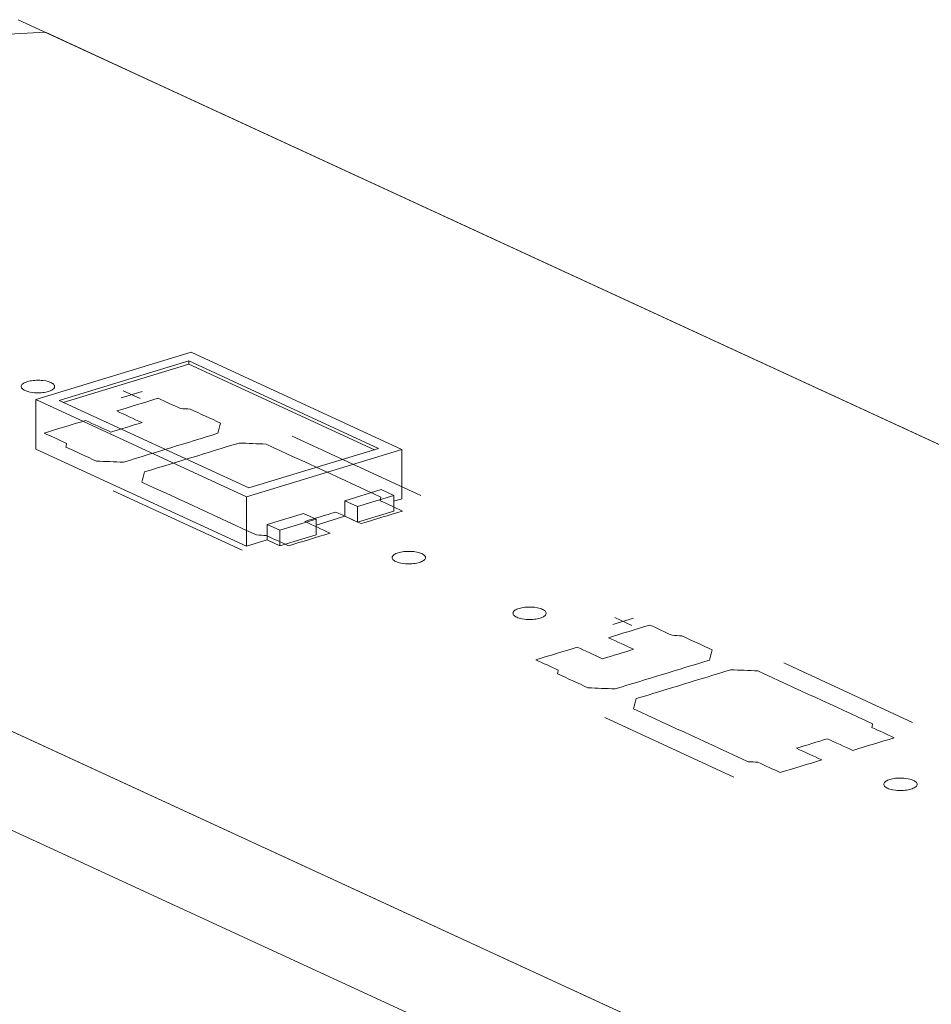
# Model space of a CAD drawing. Header units: inches. Extents: x -30 to 641, y 180 to 601.
# Tile 130 of 234: x 357 to 371, y 233 to 248. Entities that reach past the tile are written whole.
import ezdxf

# ---------------------------------------------------------------- set-up
doc = ezdxf.new("R2010")
doc.units = ezdxf.units.IN
doc.header["$MEASUREMENT"] = 0
doc.layers.add('1', color=7, linetype='Continuous')

# ---------------------------------------------------------------- blocks, each defined once
blk = doc.blocks.new('block 2900')
at = {"layer": '1', "color": 155, "lineweight": 18, "true_color": 0x4c7299}
blk.add_lwpolyline([(419.121, 208.614), (350.389, 240.319)], dxfattribs=at)
blk = doc.blocks.new('block 2909')
at = {"layer": '1', "color": 155, "lineweight": 18, "true_color": 0x4c7299}
blk.add_lwpolyline([(357.192, 247.886), (414.138, 221.617)], dxfattribs=at)
blk = doc.blocks.new('block 2973')
at = {"layer": '1', "color": 155, "lineweight": 18, "true_color": 0x4c7299}
blk.add_lwpolyline([(361.465, 240.489), (361.655, 240.402)], dxfattribs=at)
blk = doc.blocks.new('block 3124')
at = {"layer": '1', "color": 155, "lineweight": 18, "true_color": 0x4c7299}
blk.add_lwpolyline([(362.939, 241.449), (359.783, 242.905)], dxfattribs=at)
blk = doc.blocks.new('block 3125')
at = {"layer": '1', "color": 155, "lineweight": 18, "true_color": 0x4c7299}
blk.add_lwpolyline([(357.456, 242.194), (360.612, 240.738)], dxfattribs=at)
blk = doc.blocks.new('block 3126')
at = {"layer": '1', "color": 155, "lineweight": 18, "true_color": 0x4c7299}
blk.add_lwpolyline([(362.587, 241.463), (360.648, 240.87)], dxfattribs=at)
blk = doc.blocks.new('block 3127')
at = {"layer": '1', "color": 155, "lineweight": 18, "true_color": 0x4c7299}
blk.add_lwpolyline([(359.747, 242.773), (362.587, 241.463)], dxfattribs=at)
blk = doc.blocks.new('block 3128')
at = {"layer": '1', "color": 155, "lineweight": 18, "true_color": 0x4c7299}
blk.add_lwpolyline([(359.783, 242.905), (357.456, 242.194)], dxfattribs=at)
blk = doc.blocks.new('block 3130')
at = {"layer": '1', "color": 155, "lineweight": 18, "true_color": 0x4c7299}
blk.add_lwpolyline([(357.808, 242.181), (359.747, 242.773)], dxfattribs=at)
blk = doc.blocks.new('block 3131')
at = {"layer": '1', "color": 155, "lineweight": 18, "true_color": 0x4c7299}
blk.add_lwpolyline([(361.655, 240.402), (361.112, 240.236)], dxfattribs=at)
blk = doc.blocks.new('block 3132')
at = {"layer": '1', "color": 155, "lineweight": 18, "true_color": 0x4c7299}
blk.add_lwpolyline([(360.612, 240.738), (362.939, 241.449)], dxfattribs=at)
blk = doc.blocks.new('block 3133')
at = {"layer": '1', "color": 155, "lineweight": 18, "true_color": 0x4c7299}
blk.add_lwpolyline([(360.648, 240.87), (357.808, 242.181)], dxfattribs=at)
blk = doc.blocks.new('block 3134')
at = {"layer": '1', "color": 155, "lineweight": 18, "true_color": 0x4c7299}
blk.add_lwpolyline([(362.275, 240.591), (362.818, 240.757)], dxfattribs=at)
blk = doc.blocks.new('block 3135')
at = {"layer": '1', "color": 155, "lineweight": 18, "true_color": 0x4c7299}
blk.add_lwpolyline([(362.086, 240.679), (362.275, 240.591)], dxfattribs=at)
blk = doc.blocks.new('block 3136')
at = {"layer": '1', "color": 155, "lineweight": 18, "true_color": 0x4c7299}
blk.add_lwpolyline([(362.818, 240.757), (362.629, 240.845)], dxfattribs=at)
blk = doc.blocks.new('block 3137')
at = {"layer": '1', "color": 155, "lineweight": 18, "true_color": 0x4c7299}
blk.add_lwpolyline([(361.112, 240.236), (360.923, 240.323)], dxfattribs=at)
blk = doc.blocks.new('block 3843')
at = {"layer": '1', "color": 155, "lineweight": 18, "true_color": 0x4c7299}
blk.add_lwpolyline([(419.121, 207.131), (350.389, 238.836)], dxfattribs=at)
blk = doc.blocks.new('block 4151')
at = {"layer": '1', "color": 155, "lineweight": 18, "true_color": 0x4c7299}
blk.add_lwpolyline([(359.747, 242.727), (359.747, 242.773)], dxfattribs=at)
blk = doc.blocks.new('block 4152')
at = {"layer": '1', "color": 155, "lineweight": 18, "true_color": 0x4c7299}
blk.add_lwpolyline([(360.612, 240.738), (360.612, 239.997)], dxfattribs=at)
blk = doc.blocks.new('block 4153')
at = {"layer": '1', "color": 155, "lineweight": 18, "true_color": 0x4c7299}
blk.add_lwpolyline([(362.939, 241.449), (362.939, 240.708)], dxfattribs=at)
blk = doc.blocks.new('block 4154')
at = {"layer": '1', "color": 155, "lineweight": 18, "true_color": 0x4c7299}
blk.add_lwpolyline([(357.456, 242.194), (357.456, 241.453)], dxfattribs=at)
blk = doc.blocks.new('block 4155')
at = {"layer": '1', "color": 155, "lineweight": 18, "true_color": 0x4c7299}
blk.add_lwpolyline([(357.868, 242.153), (359.747, 242.727)], dxfattribs=at)
blk = doc.blocks.new('block 4156')
at = {"layer": '1', "color": 155, "lineweight": 18, "true_color": 0x4c7299}
blk.add_lwpolyline([(359.747, 242.727), (362.527, 241.444)], dxfattribs=at)
blk = doc.blocks.new('block 4157')
at = {"layer": '1', "color": 155, "lineweight": 18, "true_color": 0x4c7299}
blk.add_lwpolyline([(362.086, 240.679), (362.086, 240.447)], dxfattribs=at)
blk = doc.blocks.new('block 4158')
at = {"layer": '1', "color": 155, "lineweight": 18, "true_color": 0x4c7299}
blk.add_lwpolyline([(360.923, 240.323), (360.923, 240.091)], dxfattribs=at)
blk = doc.blocks.new('block 4159')
at = {"layer": '1', "color": 155, "lineweight": 18, "true_color": 0x4c7299}
blk.add_lwpolyline([(362.275, 240.591), (362.275, 240.36)], dxfattribs=at)
blk = doc.blocks.new('block 4160')
at = {"layer": '1', "color": 155, "lineweight": 18, "true_color": 0x4c7299}
blk.add_lwpolyline([(362.818, 240.757), (362.818, 240.525)], dxfattribs=at)
blk = doc.blocks.new('block 4161')
at = {"layer": '1', "color": 155, "lineweight": 18, "true_color": 0x4c7299}
blk.add_lwpolyline([(362.629, 240.845), (362.086, 240.679)], dxfattribs=at)
blk = doc.blocks.new('block 4162')
at = {"layer": '1', "color": 155, "lineweight": 18, "true_color": 0x4c7299}
blk.add_lwpolyline([(361.655, 240.402), (361.655, 240.17)], dxfattribs=at)
blk = doc.blocks.new('block 4163')
at = {"layer": '1', "color": 155, "lineweight": 18, "true_color": 0x4c7299}
blk.add_lwpolyline([(361.112, 240.236), (361.112, 240.004)], dxfattribs=at)
blk = doc.blocks.new('block 4164')
at = {"layer": '1', "color": 155, "lineweight": 18, "true_color": 0x4c7299}
blk.add_lwpolyline([(360.923, 240.323), (361.465, 240.489)], dxfattribs=at)
blk = doc.blocks.new('block 4165')
at = {"layer": '1', "color": 155, "lineweight": 18, "true_color": 0x4c7299}
blk.add_lwpolyline([(361.655, 240.17), (361.112, 240.004)], dxfattribs=at)
blk = doc.blocks.new('block 4166')
at = {"layer": '1', "color": 155, "lineweight": 18, "true_color": 0x4c7299}
blk.add_lwpolyline([(362.275, 240.36), (362.818, 240.525)], dxfattribs=at)
blk = doc.blocks.new('block 4167')
at = {"layer": '1', "color": 155, "lineweight": 18, "true_color": 0x4c7299}
blk.add_lwpolyline([(362.086, 240.447), (362.275, 240.36)], dxfattribs=at)
blk = doc.blocks.new('block 4168')
at = {"layer": '1', "color": 155, "lineweight": 18, "true_color": 0x4c7299}
blk.add_lwpolyline([(361.112, 240.004), (360.923, 240.091)], dxfattribs=at)
blk = doc.blocks.new('block 4169')
at = {"layer": '1', "color": 155, "lineweight": 18, "true_color": 0x4c7299}
blk.add_lwpolyline([(360.612, 239.997), (360.923, 240.091)], dxfattribs=at)
blk = doc.blocks.new('block 4170')
at = {"layer": '1', "color": 155, "lineweight": 18, "true_color": 0x4c7299}
blk.add_lwpolyline([(362.818, 240.671), (362.939, 240.708)], dxfattribs=at)
blk = doc.blocks.new('block 4171')
at = {"layer": '1', "color": 155, "lineweight": 18, "true_color": 0x4c7299}
blk.add_lwpolyline([(361.655, 240.315), (362.086, 240.447)], dxfattribs=at)
blk = doc.blocks.new('block 4172')
at = {"layer": '1', "color": 155, "lineweight": 18, "true_color": 0x4c7299}
blk.add_lwpolyline([(357.456, 241.453), (360.612, 239.997)], dxfattribs=at)
blk = doc.blocks.new('block 4697')
at = {"layer": '1', "color": 18, "lineweight": 13, "true_color": 0x4c0000}
blk.add_lwpolyline([(419.121, 208.614), (350.389, 240.319)], dxfattribs=at)
blk = doc.blocks.new('block 4710')
at = {"layer": '1', "color": 18, "lineweight": 13, "true_color": 0x4c0000}
blk.add_lwpolyline([(360.547, 239.936), (358.615, 240.828)], dxfattribs=at)
blk = doc.blocks.new('block 4722')
at = {"layer": '1', "color": 252, "lineweight": 13, "true_color": 0x848484}
blk.add_lwpolyline([(367.911, 236.539), (365.98, 237.43)], dxfattribs=at)
blk = doc.blocks.new('block 4730')
at = {"layer": '1', "color": 18, "lineweight": 13, "true_color": 0x4c0000}
blk.add_lwpolyline([(419.121, 208.614), (350.389, 240.319)], dxfattribs=at)
blk = doc.blocks.new('block 4771')
at = {"layer": '1', "color": 18, "lineweight": 13, "true_color": 0x4c0000}
blk.add_lwpolyline([(357.192, 247.886), (440.238, 209.577)], dxfattribs=at)
blk = doc.blocks.new('block 4791')
at = {"layer": '1', "color": 18, "lineweight": 13, "true_color": 0x4c0000}
blk.add_lwpolyline([(363.225, 240.755), (361.294, 241.646)], dxfattribs=at)
blk = doc.blocks.new('block 4792')
at = {"layer": '1', "color": 18, "lineweight": 13, "true_color": 0x4c0000}
blk.add_lwpolyline([(358.765, 242.325), (359.018, 242.209)], dxfattribs=at)
blk = doc.blocks.new('block 4793')
at = {"layer": '1', "color": 18, "lineweight": 13, "true_color": 0x4c0000}
blk.add_lwpolyline([(358.736, 242.22), (359.047, 242.315)], dxfattribs=at)
blk = doc.blocks.new('block 4827')
at = {"layer": '1', "color": 252, "lineweight": 13, "true_color": 0x848484}
blk.add_lwpolyline([(370.59, 237.358), (368.658, 238.249)], dxfattribs=at)
blk = doc.blocks.new('block 4828')
at = {"layer": '1', "color": 252, "lineweight": 13, "true_color": 0x848484}
blk.add_lwpolyline([(366.13, 238.928), (366.382, 238.812)], dxfattribs=at)
blk = doc.blocks.new('block 4829')
at = {"layer": '1', "color": 252, "lineweight": 13, "true_color": 0x848484}
blk.add_lwpolyline([(366.101, 238.823), (366.411, 238.918)], dxfattribs=at)
blk = doc.blocks.new('block 4846')
at = {"layer": '1', "color": 18, "lineweight": 13, "true_color": 0x4c0000}
blk.add_lwpolyline([(357.192, 247.886), (440.238, 209.577)], dxfattribs=at)
blk = doc.blocks.new('block 4984')
at = {"layer": '1', "color": 18, "lineweight": 13, "true_color": 0x4c0000}
blk.add_lwpolyline([(360.547, 239.936), (358.615, 240.828)], dxfattribs=at)
blk = doc.blocks.new('block 4992')
at = {"layer": '1', "color": 18, "lineweight": 13, "true_color": 0x4c0000}
blk.add_lwpolyline([(358.736, 242.22), (359.047, 242.315)], dxfattribs=at)
blk = doc.blocks.new('block 4998')
at = {"layer": '1', "color": 18, "lineweight": 13, "true_color": 0x4c0000}
blk.add_lwpolyline([(358.765, 242.325), (359.018, 242.209)], dxfattribs=at)
blk = doc.blocks.new('block 5006')
at = {"layer": '1', "color": 18, "lineweight": 13, "true_color": 0x4c0000}
blk.add_lwpolyline([(363.225, 240.755), (361.294, 241.646)], dxfattribs=at)
blk = doc.blocks.new('block 5039')
at = {"layer": '1', "color": 252, "lineweight": 13, "true_color": 0x848484}
blk.add_lwpolyline([(367.911, 236.539), (365.98, 237.43)], dxfattribs=at)
blk = doc.blocks.new('block 5040')
at = {"layer": '1', "color": 252, "lineweight": 13, "true_color": 0x848484}
blk.add_lwpolyline([(366.101, 238.823), (366.411, 238.918)], dxfattribs=at)
blk = doc.blocks.new('block 5041')
at = {"layer": '1', "color": 252, "lineweight": 13, "true_color": 0x848484}
blk.add_lwpolyline([(366.13, 238.928), (366.382, 238.812)], dxfattribs=at)
blk = doc.blocks.new('block 5042')
at = {"layer": '1', "color": 252, "lineweight": 13, "true_color": 0x848484}
blk.add_lwpolyline([(370.59, 237.358), (368.658, 238.249)], dxfattribs=at)
blk = doc.blocks.new('block 8458')
at = {"layer": '1', "color": 18, "lineweight": 13, "true_color": 0x4c0000}
for points in [[(355.659, 247.594), (357.601, 247.697), (359.077, 247.016), (406.298, 225.234)], [(406.509, 214.432), (359.288, 236.214), (353.385, 238.937)]]:
    blk.add_lwpolyline(points, dxfattribs=at)
blk = doc.blocks.new('block 8567')
at = {"layer": '1', "color": 18, "lineweight": 13, "true_color": 0x4c0000}
blk.add_lwpolyline([(357.33, 242.463), (357.35, 242.468), (357.37, 242.473), (357.393, 242.477), (357.416, 242.48), (357.44, 242.482), (357.465, 242.484), (357.515, 242.483), (357.539, 242.482), (357.563, 242.48), (357.606, 242.473), (357.627, 242.468), (357.647, 242.463), (357.666, 242.456), (357.682, 242.449), (357.697, 242.442), (357.71, 242.434), (357.72, 242.425), (357.728, 242.417), (357.734, 242.408), (357.737, 242.399), (357.738, 242.39), (357.737, 242.381), (357.734, 242.372), (357.728, 242.363), (357.719, 242.354), (357.708, 242.345), (357.695, 242.337), (357.68, 242.33), (357.664, 242.323), (357.646, 242.317), (357.627, 242.312), (357.606, 242.307), (357.584, 242.303), (357.561, 242.3), (357.536, 242.298), (357.511, 242.297), (357.462, 242.297), (357.437, 242.298), (357.414, 242.3), (357.37, 242.307), (357.35, 242.312), (357.33, 242.318), (357.311, 242.324), (357.294, 242.331), (357.28, 242.338), (357.267, 242.347), (357.256, 242.355), (357.248, 242.364), (357.243, 242.372), (357.239, 242.381), (357.238, 242.39), (357.239, 242.399), (357.243, 242.409), (357.249, 242.418), (357.258, 242.426), (357.269, 242.435), (357.282, 242.443), (357.296, 242.45), (357.313, 242.457), (357.33, 242.463)], dxfattribs=at)
blk = doc.blocks.new('block 8568')
at = {"layer": '1', "color": 18, "lineweight": 13, "true_color": 0x4c0000}
blk.add_lwpolyline([(362.885, 239.901), (362.904, 239.906), (362.925, 239.911), (362.947, 239.915), (362.971, 239.918), (362.995, 239.92), (363.02, 239.921), (363.07, 239.921), (363.094, 239.92), (363.117, 239.917), (363.161, 239.911), (363.182, 239.906), (363.202, 239.9), (363.22, 239.894), (363.237, 239.887), (363.252, 239.879), (363.265, 239.871), (363.275, 239.863), (363.283, 239.854), (363.289, 239.846), (363.292, 239.837), (363.293, 239.828), (363.292, 239.819), (363.288, 239.809), (363.282, 239.8), (363.274, 239.791), (363.263, 239.783), (363.25, 239.775), (363.235, 239.768), (363.219, 239.761), (363.201, 239.755), (363.182, 239.75), (363.161, 239.745), (363.139, 239.741), (363.115, 239.738), (363.091, 239.736), (363.066, 239.734), (363.016, 239.734), (362.992, 239.736), (362.969, 239.738), (362.925, 239.745), (362.904, 239.75), (362.884, 239.755), (362.866, 239.762), (362.849, 239.769), (362.834, 239.776), (362.822, 239.784), (362.811, 239.793), (362.803, 239.801), (362.798, 239.81), (362.794, 239.819), (362.793, 239.828), (362.794, 239.837), (362.798, 239.846), (362.804, 239.855), (362.812, 239.864), (362.823, 239.873), (362.836, 239.881), (362.851, 239.888), (362.868, 239.895), (362.885, 239.901)], dxfattribs=at)
blk = doc.blocks.new('block 8569')
at = {"layer": '1', "color": 18, "lineweight": 13, "true_color": 0x4c0000}
blk.add_open_spline([(362.329, 240.336), (362.536, 240.399), (362.743, 240.462), (362.949, 240.525), (362.838, 240.577), (362.726, 240.628), (362.615, 240.68), (362.618, 240.698), (362.621, 240.716), (362.625, 240.735), (362.052, 240.999), (361.479, 241.263), (360.906, 241.527), (360.771, 241.533), (360.635, 241.538), (360.5, 241.544), (360.028, 241.399), (359.557, 241.255), (359.085, 241.111), (359.071, 241.06), (359.058, 241.009), (359.044, 240.959), (359.617, 240.694), (360.19, 240.43), (360.763, 240.166), (360.812, 240.163), (360.86, 240.161), (360.908, 240.158), (361.02, 240.107), (361.132, 240.055), (361.243, 240.004), (361.45, 240.067), (361.657, 240.13), (361.864, 240.193), (361.737, 240.252), (361.611, 240.31), (361.485, 240.368), (361.64, 240.416), (361.795, 240.463), (361.95, 240.51), (362.076, 240.452), (362.203, 240.394), (362.329, 240.336)], degree=3, knots=[0, 0, 0, 0, 1, 1, 1, 2, 2, 2, 3, 3, 3, 4, 4, 4, 5, 5, 5, 6, 6, 6, 7, 7, 7, 8, 8, 8, 9, 9, 9, 10, 10, 10, 11, 11, 11, 12, 12, 12, 13, 13, 13, 14, 14, 14, 14], dxfattribs=at)
blk = doc.blocks.new('block 8570')
at = {"layer": '1', "color": 18, "lineweight": 13, "true_color": 0x4c0000}
blk.add_open_spline([(362.329, 240.336), (362.536, 240.399), (362.743, 240.462), (362.949, 240.525), (362.838, 240.577), (362.726, 240.628), (362.615, 240.68), (362.618, 240.698), (362.621, 240.716), (362.625, 240.735), (362.052, 240.999), (361.479, 241.263), (360.906, 241.527), (360.771, 241.533), (360.635, 241.538), (360.5, 241.544), (360.028, 241.399), (359.557, 241.255), (359.085, 241.111), (359.071, 241.06), (359.058, 241.009), (359.044, 240.959), (359.617, 240.694), (360.19, 240.43), (360.763, 240.166), (360.812, 240.163), (360.86, 240.161), (360.908, 240.158), (361.02, 240.107), (361.132, 240.055), (361.243, 240.004), (361.45, 240.067), (361.657, 240.13), (361.864, 240.193), (361.737, 240.252), (361.611, 240.31), (361.485, 240.368), (361.64, 240.416), (361.795, 240.463), (361.95, 240.51), (362.076, 240.452), (362.203, 240.394), (362.329, 240.336)], degree=3, knots=[0, 0, 0, 0, 1, 1, 1, 2, 2, 2, 3, 3, 3, 4, 4, 4, 5, 5, 5, 6, 6, 6, 7, 7, 7, 8, 8, 8, 9, 9, 9, 10, 10, 10, 11, 11, 11, 12, 12, 12, 13, 13, 13, 14, 14, 14, 14], dxfattribs=at)
blk = doc.blocks.new('block 8571')
at = {"layer": '1', "color": 18, "lineweight": 13, "true_color": 0x4c0000}
blk.add_open_spline([(360.225, 241.842), (360.211, 241.791), (360.198, 241.74), (360.184, 241.689), (359.713, 241.545), (359.241, 241.401), (358.769, 241.257), (358.634, 241.262), (358.499, 241.268), (358.363, 241.273), (358.211, 241.343), (358.059, 241.413), (357.907, 241.483), (357.91, 241.502), (357.913, 241.52), (357.917, 241.538), (357.805, 241.59), (357.694, 241.641), (357.582, 241.693), (357.789, 241.756), (357.996, 241.819), (358.203, 241.882), (358.329, 241.824), (358.455, 241.766), (358.581, 241.708), (358.736, 241.755), (358.891, 241.802), (359.047, 241.85), (358.92, 241.908), (358.794, 241.966), (358.668, 242.024), (358.875, 242.088), (359.082, 242.151), (359.288, 242.214), (359.4, 242.163), (359.512, 242.111), (359.623, 242.06), (359.671, 242.057), (359.72, 242.055), (359.768, 242.052), (359.92, 241.982), (360.073, 241.912), (360.225, 241.842)], degree=3, knots=[0, 0, 0, 0, 1, 1, 1, 2, 2, 2, 3, 3, 3, 4, 4, 4, 5, 5, 5, 6, 6, 6, 7, 7, 7, 8, 8, 8, 9, 9, 9, 10, 10, 10, 11, 11, 11, 12, 12, 12, 13, 13, 13, 14, 14, 14, 14], dxfattribs=at)
blk = doc.blocks.new('block 8572')
at = {"layer": '1', "color": 18, "lineweight": 13, "true_color": 0x4c0000}
blk.add_open_spline([(360.225, 241.842), (360.211, 241.791), (360.198, 241.74), (360.184, 241.689), (359.713, 241.545), (359.241, 241.401), (358.769, 241.257), (358.634, 241.262), (358.499, 241.268), (358.363, 241.273), (358.211, 241.343), (358.059, 241.413), (357.907, 241.483), (357.91, 241.502), (357.913, 241.52), (357.917, 241.538), (357.805, 241.59), (357.694, 241.641), (357.582, 241.693), (357.789, 241.756), (357.996, 241.819), (358.203, 241.882), (358.329, 241.824), (358.455, 241.766), (358.581, 241.708), (358.736, 241.755), (358.891, 241.802), (359.047, 241.85), (358.92, 241.908), (358.794, 241.966), (358.668, 242.024), (358.875, 242.088), (359.082, 242.151), (359.288, 242.214), (359.4, 242.163), (359.512, 242.111), (359.623, 242.06), (359.671, 242.057), (359.72, 242.055), (359.768, 242.052), (359.92, 241.982), (360.073, 241.912), (360.225, 241.842)], degree=3, knots=[0, 0, 0, 0, 1, 1, 1, 2, 2, 2, 3, 3, 3, 4, 4, 4, 5, 5, 5, 6, 6, 6, 7, 7, 7, 8, 8, 8, 9, 9, 9, 10, 10, 10, 11, 11, 11, 12, 12, 12, 13, 13, 13, 14, 14, 14, 14], dxfattribs=at)
blk = doc.blocks.new('block 8711')
at = {"layer": '1', "color": 252, "lineweight": 13, "true_color": 0x848484}
blk.add_lwpolyline([(364.695, 239.066), (364.714, 239.071), (364.735, 239.076), (364.757, 239.08), (364.78, 239.083), (364.805, 239.085), (364.829, 239.087), (364.879, 239.086), (364.903, 239.085), (364.927, 239.083), (364.971, 239.076), (364.991, 239.071), (365.011, 239.066), (365.03, 239.059), (365.047, 239.052), (365.061, 239.045), (365.074, 239.037), (365.084, 239.028), (365.093, 239.02), (365.098, 239.011), (365.102, 239.002), (365.103, 238.993), (365.102, 238.984), (365.098, 238.975), (365.092, 238.966), (365.083, 238.957), (365.072, 238.948), (365.059, 238.94), (365.045, 238.933), (365.028, 238.926), (365.01, 238.92), (364.991, 238.915), (364.971, 238.91), (364.948, 238.906), (364.925, 238.903), (364.901, 238.901), (364.876, 238.9), (364.826, 238.9), (364.802, 238.901), (364.778, 238.903), (364.735, 238.91), (364.714, 238.915), (364.694, 238.92), (364.675, 238.927), (364.659, 238.934), (364.644, 238.941), (364.631, 238.949), (364.621, 238.958), (364.613, 238.967), (364.607, 238.975), (364.604, 238.984), (364.603, 238.993), (364.604, 239.002), (364.607, 239.011), (364.613, 239.021), (364.622, 239.029), (364.633, 239.038), (364.646, 239.046), (364.661, 239.053), (364.677, 239.06), (364.695, 239.066)], dxfattribs=at)
blk = doc.blocks.new('block 8712')
at = {"layer": '1', "color": 252, "lineweight": 13, "true_color": 0x848484}
blk.add_lwpolyline([(370.249, 236.504), (370.269, 236.509), (370.289, 236.513), (370.312, 236.517), (370.335, 236.521), (370.359, 236.523), (370.384, 236.524), (370.434, 236.524), (370.458, 236.523), (370.481, 236.52), (370.525, 236.514), (370.546, 236.509), (370.566, 236.503), (370.585, 236.497), (370.601, 236.49), (370.616, 236.482), (370.629, 236.474), (370.639, 236.466), (370.647, 236.457), (370.653, 236.449), (370.656, 236.44), (370.657, 236.431), (370.656, 236.422), (370.653, 236.412), (370.646, 236.403), (370.638, 236.394), (370.627, 236.386), (370.614, 236.378), (370.599, 236.371), (370.583, 236.364), (370.565, 236.358), (370.546, 236.353), (370.525, 236.348), (370.503, 236.344), (370.48, 236.341), (370.455, 236.339), (370.43, 236.337), (370.381, 236.337), (370.356, 236.339), (370.333, 236.341), (370.289, 236.348), (370.269, 236.353), (370.249, 236.358), (370.23, 236.364), (370.213, 236.371), (370.199, 236.379), (370.186, 236.387), (370.175, 236.396), (370.167, 236.404), (370.162, 236.413), (370.158, 236.422), (370.157, 236.431), (370.158, 236.44), (370.162, 236.449), (370.168, 236.458), (370.177, 236.467), (370.188, 236.476), (370.201, 236.484), (370.215, 236.491), (370.232, 236.498), (370.249, 236.504)], dxfattribs=at)
blk = doc.blocks.new('block 8713')
at = {"layer": '1', "color": 252, "lineweight": 13, "true_color": 0x848484}
blk.add_open_spline([(369.693, 236.939), (369.9, 237.002), (370.107, 237.065), (370.314, 237.128), (370.202, 237.18), (370.091, 237.231), (369.979, 237.283), (369.982, 237.301), (369.986, 237.319), (369.989, 237.337), (369.416, 237.602), (368.843, 237.866), (368.27, 238.13), (368.135, 238.136), (367.999, 238.141), (367.864, 238.146), (367.392, 238.002), (366.921, 237.858), (366.449, 237.714), (366.436, 237.663), (366.422, 237.612), (366.409, 237.562), (366.982, 237.297), (367.555, 237.033), (368.127, 236.769), (368.176, 236.766), (368.224, 236.764), (368.273, 236.761), (368.384, 236.71), (368.496, 236.658), (368.607, 236.607), (368.814, 236.67), (369.021, 236.733), (369.228, 236.796), (369.102, 236.855), (368.975, 236.913), (368.849, 236.971), (369.004, 237.018), (369.159, 237.066), (369.314, 237.113), (369.441, 237.055), (369.567, 236.997), (369.693, 236.939)], degree=3, knots=[0, 0, 0, 0, 1, 1, 1, 2, 2, 2, 3, 3, 3, 4, 4, 4, 5, 5, 5, 6, 6, 6, 7, 7, 7, 8, 8, 8, 9, 9, 9, 10, 10, 10, 11, 11, 11, 12, 12, 12, 13, 13, 13, 14, 14, 14, 14], dxfattribs=at)
blk = doc.blocks.new('block 8714')
at = {"layer": '1', "color": 252, "lineweight": 13, "true_color": 0x848484}
blk.add_open_spline([(369.693, 236.939), (369.9, 237.002), (370.107, 237.065), (370.314, 237.128), (370.202, 237.18), (370.091, 237.231), (369.979, 237.283), (369.982, 237.301), (369.986, 237.319), (369.989, 237.337), (369.416, 237.602), (368.843, 237.866), (368.27, 238.13), (368.135, 238.136), (367.999, 238.141), (367.864, 238.146), (367.392, 238.002), (366.921, 237.858), (366.449, 237.714), (366.436, 237.663), (366.422, 237.612), (366.409, 237.562), (366.982, 237.297), (367.555, 237.033), (368.127, 236.769), (368.176, 236.766), (368.224, 236.764), (368.273, 236.761), (368.384, 236.71), (368.496, 236.658), (368.607, 236.607), (368.814, 236.67), (369.021, 236.733), (369.228, 236.796), (369.102, 236.855), (368.975, 236.913), (368.849, 236.971), (369.004, 237.018), (369.159, 237.066), (369.314, 237.113), (369.441, 237.055), (369.567, 236.997), (369.693, 236.939)], degree=3, knots=[0, 0, 0, 0, 1, 1, 1, 2, 2, 2, 3, 3, 3, 4, 4, 4, 5, 5, 5, 6, 6, 6, 7, 7, 7, 8, 8, 8, 9, 9, 9, 10, 10, 10, 11, 11, 11, 12, 12, 12, 13, 13, 13, 14, 14, 14, 14], dxfattribs=at)
blk = doc.blocks.new('block 8715')
at = {"layer": '1', "color": 252, "lineweight": 13, "true_color": 0x848484}
blk.add_open_spline([(367.589, 238.445), (367.575, 238.394), (367.562, 238.343), (367.548, 238.292), (367.077, 238.148), (366.605, 238.004), (366.134, 237.86), (365.998, 237.865), (365.863, 237.87), (365.727, 237.876), (365.575, 237.946), (365.423, 238.016), (365.271, 238.086), (365.274, 238.105), (365.278, 238.123), (365.281, 238.141), (365.169, 238.193), (365.058, 238.244), (364.946, 238.296), (365.153, 238.359), (365.36, 238.422), (365.567, 238.485), (365.693, 238.427), (365.819, 238.369), (365.945, 238.311), (366.101, 238.358), (366.256, 238.405), (366.411, 238.453), (366.285, 238.511), (366.158, 238.569), (366.032, 238.627), (366.239, 238.691), (366.446, 238.754), (366.653, 238.817), (366.764, 238.765), (366.876, 238.714), (366.987, 238.663), (367.036, 238.66), (367.084, 238.658), (367.132, 238.655), (367.285, 238.585), (367.437, 238.515), (367.589, 238.445)], degree=3, knots=[0, 0, 0, 0, 1, 1, 1, 2, 2, 2, 3, 3, 3, 4, 4, 4, 5, 5, 5, 6, 6, 6, 7, 7, 7, 8, 8, 8, 9, 9, 9, 10, 10, 10, 11, 11, 11, 12, 12, 12, 13, 13, 13, 14, 14, 14, 14], dxfattribs=at)
blk = doc.blocks.new('block 8716')
at = {"layer": '1', "color": 252, "lineweight": 13, "true_color": 0x848484}
blk.add_open_spline([(367.589, 238.445), (367.575, 238.394), (367.562, 238.343), (367.548, 238.292), (367.077, 238.148), (366.605, 238.004), (366.134, 237.86), (365.998, 237.865), (365.863, 237.87), (365.727, 237.876), (365.575, 237.946), (365.423, 238.016), (365.271, 238.086), (365.274, 238.105), (365.278, 238.123), (365.281, 238.141), (365.169, 238.193), (365.058, 238.244), (364.946, 238.296), (365.153, 238.359), (365.36, 238.422), (365.567, 238.485), (365.693, 238.427), (365.819, 238.369), (365.945, 238.311), (366.101, 238.358), (366.256, 238.405), (366.411, 238.453), (366.285, 238.511), (366.158, 238.569), (366.032, 238.627), (366.239, 238.691), (366.446, 238.754), (366.653, 238.817), (366.764, 238.765), (366.876, 238.714), (366.987, 238.663), (367.036, 238.66), (367.084, 238.658), (367.132, 238.655), (367.285, 238.585), (367.437, 238.515), (367.589, 238.445)], degree=3, knots=[0, 0, 0, 0, 1, 1, 1, 2, 2, 2, 3, 3, 3, 4, 4, 4, 5, 5, 5, 6, 6, 6, 7, 7, 7, 8, 8, 8, 9, 9, 9, 10, 10, 10, 11, 11, 11, 12, 12, 12, 13, 13, 13, 14, 14, 14, 14], dxfattribs=at)
blk = doc.blocks.new('block 9041')
at = {"layer": '1', "color": 18, "lineweight": 13, "true_color": 0x4c0000}
blk.add_open_spline([(362.329, 240.336), (362.536, 240.399), (362.743, 240.462), (362.949, 240.525), (362.838, 240.577), (362.726, 240.628), (362.615, 240.68), (362.618, 240.698), (362.621, 240.716), (362.625, 240.735), (362.052, 240.999), (361.479, 241.263), (360.906, 241.527), (360.771, 241.533), (360.635, 241.538), (360.5, 241.544), (360.028, 241.399), (359.557, 241.255), (359.085, 241.111), (359.071, 241.06), (359.058, 241.009), (359.044, 240.959), (359.617, 240.694), (360.19, 240.43), (360.763, 240.166), (360.812, 240.163), (360.86, 240.161), (360.908, 240.158), (361.02, 240.107), (361.132, 240.055), (361.243, 240.004), (361.45, 240.067), (361.657, 240.13), (361.864, 240.193), (361.737, 240.252), (361.611, 240.31), (361.485, 240.368), (361.64, 240.416), (361.795, 240.463), (361.95, 240.51), (362.076, 240.452), (362.203, 240.394), (362.329, 240.336)], degree=3, knots=[0, 0, 0, 0, 1, 1, 1, 2, 2, 2, 3, 3, 3, 4, 4, 4, 5, 5, 5, 6, 6, 6, 7, 7, 7, 8, 8, 8, 9, 9, 9, 10, 10, 10, 11, 11, 11, 12, 12, 12, 13, 13, 13, 14, 14, 14, 14], dxfattribs=at)
blk = doc.blocks.new('block 9053')
at = {"layer": '1', "color": 18, "lineweight": 13, "true_color": 0x4c0000}
blk.add_open_spline([(362.329, 240.336), (362.536, 240.399), (362.743, 240.462), (362.949, 240.525), (362.838, 240.577), (362.726, 240.628), (362.615, 240.68), (362.618, 240.698), (362.621, 240.716), (362.625, 240.735), (362.052, 240.999), (361.479, 241.263), (360.906, 241.527), (360.771, 241.533), (360.635, 241.538), (360.5, 241.544), (360.028, 241.399), (359.557, 241.255), (359.085, 241.111), (359.071, 241.06), (359.058, 241.009), (359.044, 240.959), (359.617, 240.694), (360.19, 240.43), (360.763, 240.166), (360.812, 240.163), (360.86, 240.161), (360.908, 240.158), (361.02, 240.107), (361.132, 240.055), (361.243, 240.004), (361.45, 240.067), (361.657, 240.13), (361.864, 240.193), (361.737, 240.252), (361.611, 240.31), (361.485, 240.368), (361.64, 240.416), (361.795, 240.463), (361.95, 240.51), (362.076, 240.452), (362.203, 240.394), (362.329, 240.336)], degree=3, knots=[0, 0, 0, 0, 1, 1, 1, 2, 2, 2, 3, 3, 3, 4, 4, 4, 5, 5, 5, 6, 6, 6, 7, 7, 7, 8, 8, 8, 9, 9, 9, 10, 10, 10, 11, 11, 11, 12, 12, 12, 13, 13, 13, 14, 14, 14, 14], dxfattribs=at)
blk = doc.blocks.new('block 9063')
at = {"layer": '1', "color": 18, "lineweight": 13, "true_color": 0x4c0000}
blk.add_lwpolyline([(362.885, 239.901), (362.904, 239.906), (362.925, 239.911), (362.947, 239.915), (362.971, 239.918), (362.995, 239.92), (363.02, 239.921), (363.07, 239.921), (363.094, 239.92), (363.117, 239.917), (363.161, 239.911), (363.182, 239.906), (363.202, 239.9), (363.22, 239.894), (363.237, 239.887), (363.252, 239.879), (363.265, 239.871), (363.275, 239.863), (363.283, 239.854), (363.289, 239.846), (363.292, 239.837), (363.293, 239.828), (363.292, 239.819), (363.288, 239.809), (363.282, 239.8), (363.274, 239.791), (363.263, 239.783), (363.25, 239.775), (363.235, 239.768), (363.219, 239.761), (363.201, 239.755), (363.182, 239.75), (363.161, 239.745), (363.139, 239.741), (363.115, 239.738), (363.091, 239.736), (363.066, 239.734), (363.016, 239.734), (362.992, 239.736), (362.969, 239.738), (362.925, 239.745), (362.904, 239.75), (362.884, 239.755), (362.866, 239.762), (362.849, 239.769), (362.834, 239.776), (362.822, 239.784), (362.811, 239.793), (362.803, 239.801), (362.798, 239.81), (362.794, 239.819), (362.793, 239.828), (362.794, 239.837), (362.798, 239.846), (362.804, 239.855), (362.812, 239.864), (362.823, 239.873), (362.836, 239.881), (362.851, 239.888), (362.868, 239.895), (362.885, 239.901)], dxfattribs=at)
blk = doc.blocks.new('block 9071')
at = {"layer": '1', "color": 18, "lineweight": 13, "true_color": 0x4c0000}
blk.add_open_spline([(360.225, 241.842), (360.211, 241.791), (360.198, 241.74), (360.184, 241.689), (359.713, 241.545), (359.241, 241.401), (358.769, 241.257), (358.634, 241.262), (358.499, 241.268), (358.363, 241.273), (358.211, 241.343), (358.059, 241.413), (357.907, 241.483), (357.91, 241.502), (357.913, 241.52), (357.917, 241.538), (357.805, 241.59), (357.694, 241.641), (357.582, 241.693), (357.789, 241.756), (357.996, 241.819), (358.203, 241.882), (358.329, 241.824), (358.455, 241.766), (358.581, 241.708), (358.736, 241.755), (358.891, 241.802), (359.047, 241.85), (358.92, 241.908), (358.794, 241.966), (358.668, 242.024), (358.875, 242.088), (359.082, 242.151), (359.288, 242.214), (359.4, 242.163), (359.512, 242.111), (359.623, 242.06), (359.671, 242.057), (359.72, 242.055), (359.768, 242.052), (359.92, 241.982), (360.073, 241.912), (360.225, 241.842)], degree=3, knots=[0, 0, 0, 0, 1, 1, 1, 2, 2, 2, 3, 3, 3, 4, 4, 4, 5, 5, 5, 6, 6, 6, 7, 7, 7, 8, 8, 8, 9, 9, 9, 10, 10, 10, 11, 11, 11, 12, 12, 12, 13, 13, 13, 14, 14, 14, 14], dxfattribs=at)
blk = doc.blocks.new('block 9074')
at = {"layer": '1', "color": 18, "lineweight": 13, "true_color": 0x4c0000}
blk.add_lwpolyline([(357.33, 242.463), (357.35, 242.468), (357.37, 242.473), (357.393, 242.477), (357.416, 242.48), (357.44, 242.482), (357.465, 242.484), (357.515, 242.483), (357.539, 242.482), (357.563, 242.48), (357.606, 242.473), (357.627, 242.468), (357.647, 242.463), (357.666, 242.456), (357.682, 242.449), (357.697, 242.442), (357.71, 242.434), (357.72, 242.425), (357.728, 242.417), (357.734, 242.408), (357.737, 242.399), (357.738, 242.39), (357.737, 242.381), (357.734, 242.372), (357.728, 242.363), (357.719, 242.354), (357.708, 242.345), (357.695, 242.337), (357.68, 242.33), (357.664, 242.323), (357.646, 242.317), (357.627, 242.312), (357.606, 242.307), (357.584, 242.303), (357.561, 242.3), (357.536, 242.298), (357.511, 242.297), (357.462, 242.297), (357.437, 242.298), (357.414, 242.3), (357.37, 242.307), (357.35, 242.312), (357.33, 242.318), (357.311, 242.324), (357.294, 242.331), (357.28, 242.338), (357.267, 242.347), (357.256, 242.355), (357.248, 242.364), (357.243, 242.372), (357.239, 242.381), (357.238, 242.39), (357.239, 242.399), (357.243, 242.409), (357.249, 242.418), (357.258, 242.426), (357.269, 242.435), (357.282, 242.443), (357.296, 242.45), (357.313, 242.457), (357.33, 242.463)], dxfattribs=at)
blk = doc.blocks.new('block 9081')
at = {"layer": '1', "color": 18, "lineweight": 13, "true_color": 0x4c0000}
blk.add_open_spline([(360.225, 241.842), (360.211, 241.791), (360.198, 241.74), (360.184, 241.689), (359.713, 241.545), (359.241, 241.401), (358.769, 241.257), (358.634, 241.262), (358.499, 241.268), (358.363, 241.273), (358.211, 241.343), (358.059, 241.413), (357.907, 241.483), (357.91, 241.502), (357.913, 241.52), (357.917, 241.538), (357.805, 241.59), (357.694, 241.641), (357.582, 241.693), (357.789, 241.756), (357.996, 241.819), (358.203, 241.882), (358.329, 241.824), (358.455, 241.766), (358.581, 241.708), (358.736, 241.755), (358.891, 241.802), (359.047, 241.85), (358.92, 241.908), (358.794, 241.966), (358.668, 242.024), (358.875, 242.088), (359.082, 242.151), (359.288, 242.214), (359.4, 242.163), (359.512, 242.111), (359.623, 242.06), (359.671, 242.057), (359.72, 242.055), (359.768, 242.052), (359.92, 241.982), (360.073, 241.912), (360.225, 241.842)], degree=3, knots=[0, 0, 0, 0, 1, 1, 1, 2, 2, 2, 3, 3, 3, 4, 4, 4, 5, 5, 5, 6, 6, 6, 7, 7, 7, 8, 8, 8, 9, 9, 9, 10, 10, 10, 11, 11, 11, 12, 12, 12, 13, 13, 13, 14, 14, 14, 14], dxfattribs=at)
blk = doc.blocks.new('block 9126')
at = {"layer": '1', "color": 252, "lineweight": 13, "true_color": 0x848484}
blk.add_open_spline([(369.693, 236.939), (369.9, 237.002), (370.107, 237.065), (370.314, 237.128), (370.202, 237.18), (370.091, 237.231), (369.979, 237.283), (369.982, 237.301), (369.986, 237.319), (369.989, 237.337), (369.416, 237.602), (368.843, 237.866), (368.27, 238.13), (368.135, 238.136), (367.999, 238.141), (367.864, 238.146), (367.392, 238.002), (366.921, 237.858), (366.449, 237.714), (366.436, 237.663), (366.422, 237.612), (366.409, 237.562), (366.982, 237.297), (367.555, 237.033), (368.127, 236.769), (368.176, 236.766), (368.224, 236.764), (368.273, 236.761), (368.384, 236.71), (368.496, 236.658), (368.607, 236.607), (368.814, 236.67), (369.021, 236.733), (369.228, 236.796), (369.102, 236.855), (368.975, 236.913), (368.849, 236.971), (369.004, 237.018), (369.159, 237.066), (369.314, 237.113), (369.441, 237.055), (369.567, 236.997), (369.693, 236.939)], degree=3, knots=[0, 0, 0, 0, 1, 1, 1, 2, 2, 2, 3, 3, 3, 4, 4, 4, 5, 5, 5, 6, 6, 6, 7, 7, 7, 8, 8, 8, 9, 9, 9, 10, 10, 10, 11, 11, 11, 12, 12, 12, 13, 13, 13, 14, 14, 14, 14], dxfattribs=at)
blk = doc.blocks.new('block 9127')
at = {"layer": '1', "color": 252, "lineweight": 13, "true_color": 0x848484}
blk.add_lwpolyline([(370.249, 236.504), (370.269, 236.509), (370.289, 236.513), (370.312, 236.517), (370.335, 236.521), (370.359, 236.523), (370.384, 236.524), (370.434, 236.524), (370.458, 236.523), (370.481, 236.52), (370.525, 236.514), (370.546, 236.509), (370.566, 236.503), (370.585, 236.497), (370.601, 236.49), (370.616, 236.482), (370.629, 236.474), (370.639, 236.466), (370.647, 236.457), (370.653, 236.449), (370.656, 236.44), (370.657, 236.431), (370.656, 236.422), (370.653, 236.412), (370.646, 236.403), (370.638, 236.394), (370.627, 236.386), (370.614, 236.378), (370.599, 236.371), (370.583, 236.364), (370.565, 236.358), (370.546, 236.353), (370.525, 236.348), (370.503, 236.344), (370.48, 236.341), (370.455, 236.339), (370.43, 236.337), (370.381, 236.337), (370.356, 236.339), (370.333, 236.341), (370.289, 236.348), (370.269, 236.353), (370.249, 236.358), (370.23, 236.364), (370.213, 236.371), (370.199, 236.379), (370.186, 236.387), (370.175, 236.396), (370.167, 236.404), (370.162, 236.413), (370.158, 236.422), (370.157, 236.431), (370.158, 236.44), (370.162, 236.449), (370.168, 236.458), (370.177, 236.467), (370.188, 236.476), (370.201, 236.484), (370.215, 236.491), (370.232, 236.498), (370.249, 236.504)], dxfattribs=at)
blk = doc.blocks.new('block 9128')
at = {"layer": '1', "color": 252, "lineweight": 13, "true_color": 0x848484}
blk.add_open_spline([(367.589, 238.445), (367.575, 238.394), (367.562, 238.343), (367.548, 238.292), (367.077, 238.148), (366.605, 238.004), (366.134, 237.86), (365.998, 237.865), (365.863, 237.87), (365.727, 237.876), (365.575, 237.946), (365.423, 238.016), (365.271, 238.086), (365.274, 238.105), (365.278, 238.123), (365.281, 238.141), (365.169, 238.193), (365.058, 238.244), (364.946, 238.296), (365.153, 238.359), (365.36, 238.422), (365.567, 238.485), (365.693, 238.427), (365.819, 238.369), (365.945, 238.311), (366.101, 238.358), (366.256, 238.405), (366.411, 238.453), (366.285, 238.511), (366.158, 238.569), (366.032, 238.627), (366.239, 238.691), (366.446, 238.754), (366.653, 238.817), (366.764, 238.765), (366.876, 238.714), (366.987, 238.663), (367.036, 238.66), (367.084, 238.658), (367.132, 238.655), (367.285, 238.585), (367.437, 238.515), (367.589, 238.445)], degree=3, knots=[0, 0, 0, 0, 1, 1, 1, 2, 2, 2, 3, 3, 3, 4, 4, 4, 5, 5, 5, 6, 6, 6, 7, 7, 7, 8, 8, 8, 9, 9, 9, 10, 10, 10, 11, 11, 11, 12, 12, 12, 13, 13, 13, 14, 14, 14, 14], dxfattribs=at)
blk = doc.blocks.new('block 9129')
at = {"layer": '1', "color": 252, "lineweight": 13, "true_color": 0x848484}
blk.add_lwpolyline([(364.695, 239.066), (364.714, 239.071), (364.735, 239.076), (364.757, 239.08), (364.78, 239.083), (364.805, 239.085), (364.829, 239.087), (364.879, 239.086), (364.903, 239.085), (364.927, 239.083), (364.971, 239.076), (364.991, 239.071), (365.011, 239.066), (365.03, 239.059), (365.047, 239.052), (365.061, 239.045), (365.074, 239.037), (365.084, 239.028), (365.093, 239.02), (365.098, 239.011), (365.102, 239.002), (365.103, 238.993), (365.102, 238.984), (365.098, 238.975), (365.092, 238.966), (365.083, 238.957), (365.072, 238.948), (365.059, 238.94), (365.045, 238.933), (365.028, 238.926), (365.01, 238.92), (364.991, 238.915), (364.971, 238.91), (364.948, 238.906), (364.925, 238.903), (364.901, 238.901), (364.876, 238.9), (364.826, 238.9), (364.802, 238.901), (364.778, 238.903), (364.735, 238.91), (364.714, 238.915), (364.694, 238.92), (364.675, 238.927), (364.659, 238.934), (364.644, 238.941), (364.631, 238.949), (364.621, 238.958), (364.613, 238.967), (364.607, 238.975), (364.604, 238.984), (364.603, 238.993), (364.604, 239.002), (364.607, 239.011), (364.613, 239.021), (364.622, 239.029), (364.633, 239.038), (364.646, 239.046), (364.661, 239.053), (364.677, 239.06), (364.695, 239.066)], dxfattribs=at)
blk = doc.blocks.new('block 9130')
at = {"layer": '1', "color": 252, "lineweight": 13, "true_color": 0x848484}
blk.add_open_spline([(367.589, 238.445), (367.575, 238.394), (367.562, 238.343), (367.548, 238.292), (367.077, 238.148), (366.605, 238.004), (366.134, 237.86), (365.998, 237.865), (365.863, 237.87), (365.727, 237.876), (365.575, 237.946), (365.423, 238.016), (365.271, 238.086), (365.274, 238.105), (365.278, 238.123), (365.281, 238.141), (365.169, 238.193), (365.058, 238.244), (364.946, 238.296), (365.153, 238.359), (365.36, 238.422), (365.567, 238.485), (365.693, 238.427), (365.819, 238.369), (365.945, 238.311), (366.101, 238.358), (366.256, 238.405), (366.411, 238.453), (366.285, 238.511), (366.158, 238.569), (366.032, 238.627), (366.239, 238.691), (366.446, 238.754), (366.653, 238.817), (366.764, 238.765), (366.876, 238.714), (366.987, 238.663), (367.036, 238.66), (367.084, 238.658), (367.132, 238.655), (367.285, 238.585), (367.437, 238.515), (367.589, 238.445)], degree=3, knots=[0, 0, 0, 0, 1, 1, 1, 2, 2, 2, 3, 3, 3, 4, 4, 4, 5, 5, 5, 6, 6, 6, 7, 7, 7, 8, 8, 8, 9, 9, 9, 10, 10, 10, 11, 11, 11, 12, 12, 12, 13, 13, 13, 14, 14, 14, 14], dxfattribs=at)
blk = doc.blocks.new('block 9131')
at = {"layer": '1', "color": 252, "lineweight": 13, "true_color": 0x848484}
blk.add_open_spline([(369.693, 236.939), (369.9, 237.002), (370.107, 237.065), (370.314, 237.128), (370.202, 237.18), (370.091, 237.231), (369.979, 237.283), (369.982, 237.301), (369.986, 237.319), (369.989, 237.337), (369.416, 237.602), (368.843, 237.866), (368.27, 238.13), (368.135, 238.136), (367.999, 238.141), (367.864, 238.146), (367.392, 238.002), (366.921, 237.858), (366.449, 237.714), (366.436, 237.663), (366.422, 237.612), (366.409, 237.562), (366.982, 237.297), (367.555, 237.033), (368.127, 236.769), (368.176, 236.766), (368.224, 236.764), (368.273, 236.761), (368.384, 236.71), (368.496, 236.658), (368.607, 236.607), (368.814, 236.67), (369.021, 236.733), (369.228, 236.796), (369.102, 236.855), (368.975, 236.913), (368.849, 236.971), (369.004, 237.018), (369.159, 237.066), (369.314, 237.113), (369.441, 237.055), (369.567, 236.997), (369.693, 236.939)], degree=3, knots=[0, 0, 0, 0, 1, 1, 1, 2, 2, 2, 3, 3, 3, 4, 4, 4, 5, 5, 5, 6, 6, 6, 7, 7, 7, 8, 8, 8, 9, 9, 9, 10, 10, 10, 11, 11, 11, 12, 12, 12, 13, 13, 13, 14, 14, 14, 14], dxfattribs=at)

msp = doc.modelspace()

# ---------------------------------------------------------------- block references
at = {"layer": '1'}
for name in ['block 8458', 'block 2909', 'block 4771', 'block 4846', 'block 3128', 'block 3124', 'block 3130', 'block 4155', 'block 3127', 'block 4151', 'block 4156', 'block 8567', 'block 9074', 'block 4793', 'block 4992', 'block 4792', 'block 4998', 'block 3125', 'block 4154', 'block 8571', 'block 8572', 'block 9071', 'block 9081', 'block 3133', 'block 4791', 'block 5006', 'block 8569', 'block 8570', 'block 9041', 'block 9053', 'block 4172', 'block 3132', 'block 3126', 'block 4153', 'block 4710', 'block 4984', 'block 4161', 'block 3134', 'block 3136', 'block 4160', 'block 4152', 'block 3135', 'block 4157', 'block 4170', 'block 4164', 'block 2973', 'block 4171', 'block 4167', 'block 4159', 'block 4166', 'block 2900', 'block 4697', 'block 4730', 'block 3137', 'block 4158', 'block 3131', 'block 4162', 'block 4163', 'block 4165', 'block 4169', 'block 4168', 'block 8568', 'block 9063', 'block 8711', 'block 9129', 'block 3843', 'block 4829', 'block 5040', 'block 4828', 'block 5041', 'block 8715', 'block 8716', 'block 9128', 'block 9130', 'block 4827', 'block 5042', 'block 8713', 'block 8714', 'block 9126', 'block 9131', 'block 4722', 'block 5039', 'block 8712', 'block 9127']:
    msp.add_blockref(name, (0, 0), dxfattribs=at)

doc.saveas('drawing.dxf')
